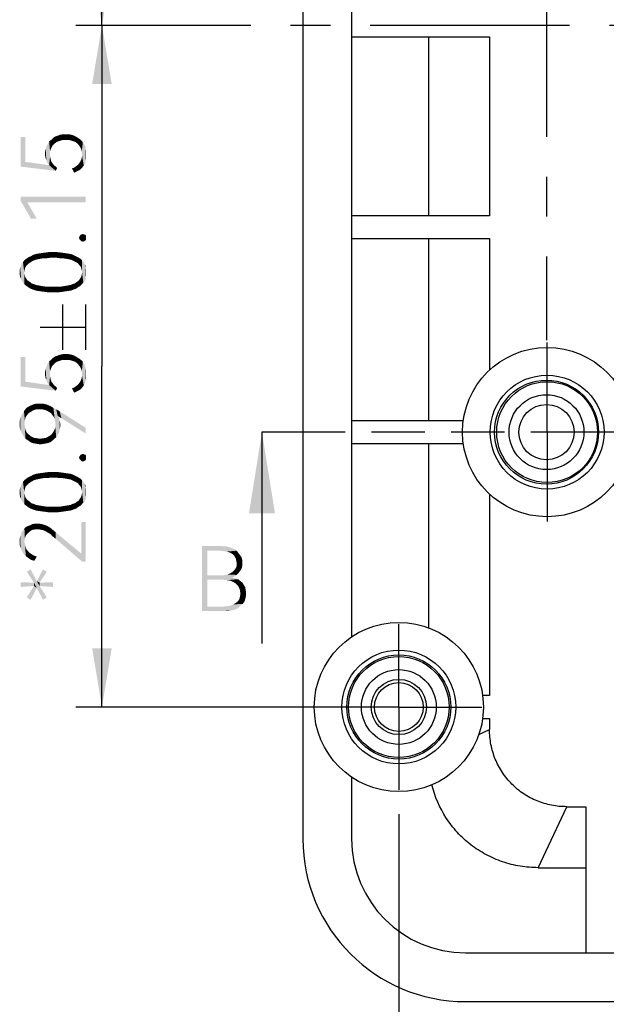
# Model space of a CAD drawing. Header units: millimetres. Extents: x 0 to 297, y 0 to 210.
# Tile 97 of 122: x 147 to 165, y 101 to 132. Entities that reach past the tile are written whole.
import ezdxf

# ---------------------------------------------------------------- set-up
doc = ezdxf.new("R2010")
doc.units = ezdxf.units.MM
doc.header["$LTSCALE"] = 16.335
doc.linetypes.add('CENTER', pattern=[0.6, 0.375, -0.075, 0.075, -0.075])
doc.linetypes.add('PHANTOM', pattern=[0.8, 0.45, -0.05, 0.1, -0.05, 0.1, -0.05])
doc.layers.get('0').update_dxf_attribs({"linetype": 'CONTINUOUS'})
doc.layers.add('DEFAULT_1', color=7, linetype='CENTER')
doc.styles.get("Standard").update_dxf_attribs({"font": 'harmonyos_sans_sc_light.ttf'})
doc.dimstyles.new('DIMSTYLE_3', dxfattribs={"dimtxt": 2, "dimasz": 1.8, "dimexe": 0.8, "dimexo": 0, "dimgap": 0.5, "dimtad": 1, "dimzin": 0, "dimdsep": 46, "dimtxsty": 'STANDARD', "dimblk": '_FILLED', "dimblk1": '_FILLED', "dimblk2": '_FILLED', "dimcen": 0.09, "dimclrt": 7, "dimazin": 0, "dimtol": 1, "dimtp": 0.15, "dimtm": 0.15, "dimtfac": 1, "dimtofl": 0, "dimtmove": 0, "dimatfit": 3, "dimldrblk": '_FILLED', "dimfxl": 1, "dimtolj": 1, "dimtzin": 0, "dimarcsym": 0})
doc.dimstyles.new('DIMSTYLE_4', dxfattribs={"dimtxt": 1.8, "dimasz": 1.8, "dimexe": 0.8, "dimexo": 0, "dimgap": 0.45, "dimtad": 1, "dimzin": 0, "dimdsep": 46, "dimtxsty": 'STANDARD', "dimblk": '_FILLED', "dimblk1": '_FILLED', "dimblk2": '_FILLED', "dimcen": 0.09, "dimclrt": 7, "dimazin": 0, "dimtol": 1, "dimtp": 0.15, "dimtm": 0.15, "dimtfac": 1, "dimtofl": 0, "dimtmove": 0, "dimatfit": 3, "dimldrblk": '_FILLED', "dimfxl": 1, "dimtolj": 1, "dimtzin": 0, "dimarcsym": 0})
doc.dimstyles.get("Standard").update_dxf_attribs({"dimtxt": 1.8, "dimasz": 1.8, "dimexe": 0.8, "dimexo": 0, "dimtad": 1, "dimzin": 0, "dimdsep": 46, "dimtxsty": 'STANDARD', "dimblk": '_FILLED', "dimblk1": '_FILLED', "dimblk2": '_FILLED', "dimcen": 0.09, "dimclrt": 7, "dimazin": 0, "dimtol": 1, "dimtp": 0.005, "dimtm": 0.005, "dimtfac": 1, "dimtofl": 0, "dimtmove": 0, "dimatfit": 3, "dimldrblk": '_FILLED', "dimfxl": 1, "dimtolj": 1, "dimtzin": 0, "dimarcsym": 0})

# ---------------------------------------------------------------- blocks, each defined once
blk = doc.blocks.new('_FILLED')
at = {"color": 0, "linetype": 'BYBLOCK'}
blk.add_solid([(0, 0), (-1, 0.167), (-1, -0.167)], dxfattribs=at)
blk = doc.blocks.new('XSEC_FILLED')
at = {"color": 0, "linetype": 'BYBLOCK'}
blk.add_solid([(0, 0), (-1, 0.16), (-1, -0.16)], dxfattribs=at)
blk = doc.blocks.new('*D7')
at = {"color": 7, "linetype": 'CONTINUOUS'}
for p, q in [((238.719, 107.863), (238.719, 86.127)), ((158.619, 107.221), (158.619, 86.127)), ((158.619, 86.927), (198.669, 86.927)), ((238.719, 86.927), (198.669, 86.927))]:
    blk.add_line(p, q, dxfattribs=at)
at = {"color": 7, "linetype": 'CONTINUOUS', "xscale": 1.8, "yscale": 1.8, "zscale": 1.8, "rotation": 180}
blk.add_blockref('_FILLED', (158.619, 86.927), dxfattribs=at)
at = {"color": 7, "linetype": 'CONTINUOUS', "xscale": 1.8, "yscale": 1.8, "zscale": 1.8}
blk.add_blockref('_FILLED', (238.719, 86.927), dxfattribs=at)
blk = doc.blocks.new('*D14')
at = {"color": 7, "linetype": 'CONTINUOUS'}
for p, q in [((153.174, 131.464), (148.691, 131.464)), ((149.491, 131.464), (149.491, 120.99)), ((149.491, 110.517), (149.491, 120.99)), ((156.215, 110.517), (148.691, 110.517))]:
    blk.add_line(p, q, dxfattribs=at)
at = {"color": 7, "linetype": 'CONTINUOUS', "xscale": 1.8, "yscale": 1.8, "zscale": 1.8}
for p, rotation in [((149.491, 131.464), 90), ((149.491, 110.517), 270)]:
    blk.add_blockref('_FILLED', p, dxfattribs=dict(at, rotation=rotation))
blk = doc.blocks.new('*D15')
at = {"color": 7, "linetype": 'CONTINUOUS'}
for p, q in [((167.588, 156.964), (148.691, 156.964)), ((149.491, 156.964), (149.491, 144.214)), ((149.491, 131.464), (149.491, 144.214)), ((153.174, 131.464), (148.691, 131.464))]:
    blk.add_line(p, q, dxfattribs=at)
at = {"color": 7, "linetype": 'CONTINUOUS', "xscale": 1.8, "yscale": 1.8, "zscale": 1.8}
for p, rotation in [((149.491, 156.964), 90), ((149.491, 131.464), 270)]:
    blk.add_blockref('_FILLED', p, dxfattribs=dict(at, rotation=rotation))

msp = doc.modelspace()

# ---------------------------------------------------------------- linework, layer by layer
at = {"color": 7, "linetype": 'CONTINUOUS'}
for p, q in [((155.669, 156.464), (155.669, 106.464)), ((157.169, 156.464), (157.169, 112.675)), ((157.169, 131.114), (161.409, 131.114)), ((159.534, 131.114), (159.534, 125.614)), ((161.409, 131.114), (161.409, 125.614)), ((161.409, 125.614), (157.169, 125.614)), ((157.169, 124.914), (161.409, 124.914)), ((159.534, 124.914), (159.534, 119.314)), ((161.409, 124.914), (161.409, 120.869)), ((148.291, 121.491), (148.291, 122.891)), ((148.991, 121.491), (148.991, 122.891)), ((147.591, 122.191), (148.991, 122.191)), ((160.602, 119.314), (157.169, 119.314)), ((157.169, 118.614), (160.602, 118.614)), ((159.534, 118.614), (159.534, 112.951)), ((161.409, 117.059), (161.409, 110.867)), ((154.411, 114.967), (154.411, 112.467)), ((161.409, 110.867), (161.195, 110.867)), ((161.195, 110.167), (161.409, 110.167)), ((161.409, 110.167), (161.409, 109.826)), ((161.077, 109.672), (161.409, 109.826)), ((157.169, 108.359), (157.169, 106.464)), ((162.906, 105.579), (163.781, 107.454)), ((163.781, 107.454), (164.369, 107.454)), ((164.369, 107.454), (164.369, 102.964)), ((162.906, 105.579), (164.369, 105.579)), ((160.669, 102.964), (236.669, 102.964)), ((160.669, 101.464), (236.669, 101.464))]:
    msp.add_line(p, q, dxfattribs=at)
at = {"color": 7, "linetype": 'PHANTOM'}
for p, q in [((156.911, 118.964), (154.411, 118.964)), ((196.169, 118.964), (156.911, 118.964))]:
    msp.add_line(p, q, dxfattribs=at)
at = {"color": 7, "linetype": 'CONTINUOUS'}
for centre, radius in [((163.178, 118.964), 2.6), ((163.178, 118.964), 1.75), ((163.159, 118.964), 1.6), ((163.178, 118.964), 1.55), ((163.159, 118.964), 1.15), ((163.159, 118.964), 0.85), ((158.619, 110.517), 2.6), ((158.619, 110.517), 1.75), ((158.619, 110.517), 1.6), ((158.619, 110.517), 1.55), ((158.619, 110.517), 1.15), ((158.619, 110.517), 0.85), ((158.619, 110.517), 0.75)]:
    msp.add_circle(centre, radius, dxfattribs=at)
for radius in [5, 3.5]:
    msp.add_arc((160.669, 106.464), radius, 180, 270, dxfattribs=at)
for points, knots in [([(163.781, 107.454), (163.626, 107.454), (163.314, 107.481), (162.865, 107.617), (162.45, 107.834), (162.088, 108.133), (161.789, 108.495), (161.572, 108.91), (161.436, 109.359), (161.409, 109.671), (161.409, 109.826)], [0, 0, 0, 0, 0.125012, 0.250005, 0.375011, 0.5, 0.62499, 0.749995, 0.874988, 1, 1, 1, 1]), ([(162.906, 105.579), (162.72, 105.579), (162.348, 105.609), (161.805, 105.746), (161.291, 105.969), (160.82, 106.273), (160.408, 106.653), (159.952, 107.242), (159.725, 107.764), (159.635, 108.124)], [0, 0, 0, 0, 0.125097, 0.250208, 0.375311, 0.500419, 0.625521, 0.750622, 1, 1, 1, 1])]:
    msp.add_open_spline(points, degree=3, knots=knots, dxfattribs=at)
for points in [[(147.137, 127.27), (146.991, 128.03), (147.137, 128.03)], [(146.991, 127.124), (146.991, 128.03), (147.137, 127.27)], [(147.969, 127.767), (147.926, 127.942), (147.984, 128)], [(147.984, 128), (148.028, 127.825), (147.969, 127.767)], [(148.028, 127.825), (147.984, 128), (148.042, 128.044)], [(148.042, 128.044), (148.101, 127.884), (148.028, 127.825)], [(148.101, 127.884), (148.042, 128.044), (148.13, 128.073)], [(148.13, 128.073), (148.188, 127.913), (148.101, 127.884)], [(148.188, 127.913), (148.13, 128.073), (148.203, 128.103)], [(148.203, 128.103), (148.276, 127.942), (148.188, 127.913)], [(148.276, 127.942), (148.203, 128.103), (148.291, 128.117)], [(148.291, 128.117), (148.378, 127.942), (148.276, 127.942)], [(148.378, 127.942), (148.291, 128.117), (148.378, 128.117)], [(148.378, 128.117), (148.466, 128.117), (148.48, 127.942)], [(148.378, 128.117), (148.48, 127.942), (148.378, 127.942)], [(148.48, 127.942), (148.466, 128.117), (148.553, 128.103)], [(148.553, 128.103), (148.583, 127.913), (148.48, 127.942)], [(148.583, 127.913), (148.553, 128.103), (148.641, 128.073)], [(148.641, 128.073), (148.67, 127.884), (148.583, 127.913)], [(148.67, 127.884), (148.641, 128.073), (148.714, 128.03)], [(148.714, 128.03), (148.743, 127.825), (148.67, 127.884)], [(148.743, 127.825), (148.714, 128.03), (148.787, 127.986)], [(147.78, 127.329), (147.765, 127.679), (147.794, 127.752)], [(147.794, 127.752), (147.809, 127.241), (147.78, 127.329)], [(147.809, 127.241), (147.794, 127.752), (147.823, 127.825)], [(147.823, 127.825), (147.867, 127.168), (147.809, 127.241)], [(147.867, 127.168), (147.823, 127.825), (147.867, 127.898)], [(147.926, 127.679), (147.867, 127.898), (147.926, 127.942)], [(147.896, 127.504), (147.896, 127.431), (147.867, 127.898)], [(147.896, 127.592), (147.896, 127.504), (147.867, 127.898)], [(147.926, 127.679), (147.896, 127.592), (147.867, 127.898)], [(147.867, 127.168), (147.867, 127.898), (147.896, 127.431)], [(147.926, 127.942), (147.969, 127.767), (147.926, 127.679)], [(148.787, 127.986), (148.802, 127.752), (148.743, 127.825)], [(148.845, 127.679), (148.802, 127.752), (148.787, 127.986)], [(148.845, 127.679), (148.787, 127.986), (148.845, 127.942)], [(148.845, 127.942), (148.874, 127.592), (148.845, 127.679)], [(148.874, 127.592), (148.845, 127.942), (148.904, 127.884)], [(148.874, 127.592), (148.904, 127.884), (148.933, 127.154)], [(148.933, 127.154), (148.904, 127.884), (148.947, 127.811)], [(148.947, 127.811), (148.977, 127.227), (148.933, 127.154)], [(148.977, 127.227), (148.947, 127.811), (148.977, 127.738)], [(148.977, 127.738), (148.991, 127.314), (148.977, 127.227)], [(148.991, 127.314), (148.977, 127.738), (148.991, 127.665)], [(147.75, 127.416), (147.736, 127.519), (147.75, 127.606)], [(147.75, 127.606), (147.765, 127.679), (147.78, 127.329)], [(147.75, 127.606), (147.78, 127.329), (147.75, 127.416)], [(147.867, 127.168), (147.896, 127.431), (147.926, 127.314)], [(147.896, 127.431), (147.911, 127.373), (147.926, 127.314)], [(148.874, 127.081), (148.86, 127.358), (148.874, 127.416)], [(148.874, 127.489), (148.874, 127.592), (148.933, 127.154)], [(148.874, 127.416), (148.874, 127.489), (148.933, 127.154)], [(148.874, 127.416), (148.933, 127.154), (148.874, 127.081)], [(148.991, 127.665), (149.006, 127.402), (148.991, 127.314)], [(149.006, 127.489), (149.006, 127.402), (148.991, 127.665)], [(149.006, 127.489), (148.991, 127.665), (149.006, 127.577)], [(147.137, 127.27), (148.072, 126.993), (146.991, 127.124)], [(147.137, 127.27), (147.867, 127.168), (148.072, 126.993)], [(147.867, 127.168), (147.926, 127.314), (147.94, 127.27)], [(147.867, 127.168), (147.94, 127.27), (148.072, 126.993)], [(147.94, 127.27), (147.984, 127.212), (148.072, 126.993)], [(147.984, 127.212), (148.013, 127.168), (148.072, 126.993)], [(148.072, 126.993), (148.013, 127.168), (148.072, 127.124)], [(148.072, 127.124), (148.115, 127.081), (148.072, 126.993)], [(148.641, 126.935), (148.568, 127.066), (148.641, 127.095)], [(148.641, 127.095), (148.699, 127.139), (148.729, 126.979)], [(148.641, 127.095), (148.729, 126.979), (148.641, 126.935)], [(148.729, 126.979), (148.699, 127.139), (148.758, 127.183)], [(148.758, 127.183), (148.816, 127.022), (148.729, 126.979)], [(148.758, 127.183), (148.802, 127.241), (148.816, 127.022)], [(148.816, 127.022), (148.802, 127.241), (148.831, 127.285)], [(148.831, 127.285), (148.874, 127.081), (148.816, 127.022)], [(148.831, 127.285), (148.86, 127.358), (148.874, 127.081)], [(146.991, 126.205), (147.196, 126.03), (147.312, 125.519)], [(146.991, 126.205), (147.312, 125.519), (146.991, 126.073)], [(148.991, 126.03), (147.196, 126.03), (146.991, 126.205)], [(148.991, 126.03), (146.991, 126.205), (148.991, 126.205)], [(147.312, 125.519), (147.196, 126.03), (147.488, 125.519)], [(148.802, 124.891), (148.787, 124.935), (148.802, 124.979)], [(148.831, 124.862), (148.802, 124.979), (148.831, 125.022)], [(148.802, 124.979), (148.831, 124.862), (148.802, 124.891)], [(148.86, 124.833), (148.831, 125.022), (148.86, 125.037)], [(148.831, 125.022), (148.86, 124.833), (148.831, 124.862)], [(148.904, 124.818), (148.86, 125.037), (148.904, 125.052)], [(148.86, 125.037), (148.904, 124.818), (148.86, 124.833)], [(148.904, 125.052), (148.947, 124.833), (148.904, 124.818)], [(148.947, 124.833), (148.904, 125.052), (148.947, 125.037)], [(148.947, 125.037), (148.991, 124.862), (148.947, 124.833)], [(148.991, 124.862), (148.947, 125.037), (148.991, 125.022)], [(148.991, 125.022), (149.006, 124.891), (148.991, 124.862)], [(149.006, 124.935), (149.006, 124.891), (148.991, 125.022)], [(149.006, 124.935), (148.991, 125.022), (149.006, 124.979)], [(147.283, 124.176), (147.225, 124.336), (147.298, 124.365)], [(147.298, 124.365), (147.327, 124.205), (147.283, 124.176)], [(147.327, 124.205), (147.298, 124.365), (147.371, 124.409)], [(147.371, 124.409), (147.385, 124.234), (147.327, 124.205)], [(147.458, 124.263), (147.371, 124.409), (147.458, 124.438)], [(147.458, 124.263), (147.385, 124.234), (147.371, 124.409)], [(147.531, 124.278), (147.458, 124.438), (147.546, 124.453)], [(147.458, 124.438), (147.531, 124.278), (147.458, 124.263)], [(147.546, 124.453), (147.604, 124.292), (147.531, 124.278)], [(147.604, 124.292), (147.546, 124.453), (147.648, 124.468)], [(147.648, 124.468), (147.692, 124.307), (147.604, 124.292)], [(147.692, 124.307), (147.648, 124.468), (147.75, 124.482)], [(147.75, 124.482), (147.794, 124.307), (147.692, 124.307)], [(147.794, 124.307), (147.75, 124.482), (147.867, 124.497)], [(147.867, 124.497), (147.896, 124.322), (147.794, 124.307)], [(147.999, 124.322), (147.896, 124.322), (147.867, 124.497)], [(147.999, 124.322), (147.867, 124.497), (147.999, 124.497)], [(147.999, 124.497), (148.101, 124.322), (147.999, 124.322)], [(148.101, 124.322), (147.999, 124.497), (148.115, 124.497)], [(148.115, 124.497), (148.203, 124.307), (148.101, 124.322)], [(148.203, 124.307), (148.115, 124.497), (148.232, 124.482)], [(148.232, 124.482), (148.291, 124.307), (148.203, 124.307)], [(148.291, 124.307), (148.232, 124.482), (148.334, 124.468)], [(148.334, 124.468), (148.378, 124.292), (148.291, 124.307)], [(148.378, 124.292), (148.334, 124.468), (148.437, 124.453)], [(148.437, 124.453), (148.466, 124.278), (148.378, 124.292)], [(148.539, 124.263), (148.466, 124.278), (148.437, 124.453)], [(148.539, 124.263), (148.437, 124.453), (148.539, 124.438)], [(148.539, 124.438), (148.597, 124.234), (148.539, 124.263)], [(148.597, 124.234), (148.539, 124.438), (148.612, 124.409)], [(148.612, 124.409), (148.656, 124.205), (148.597, 124.234)], [(148.656, 124.205), (148.612, 124.409), (148.699, 124.365)], [(148.699, 124.365), (148.714, 124.176), (148.656, 124.205)], [(148.758, 124.146), (148.714, 124.176), (148.699, 124.365)], [(148.758, 124.146), (148.699, 124.365), (148.758, 124.336)], [(147.006, 123.665), (146.977, 124.015), (147.006, 124.073)], [(147.006, 124.073), (147.02, 124.132), (147.035, 123.606)], [(147.006, 124.073), (147.035, 123.606), (147.006, 123.665)], [(147.064, 123.562), (147.02, 124.132), (147.064, 124.19)], [(147.064, 123.562), (147.035, 123.606), (147.02, 124.132)], [(147.108, 123.927), (147.064, 124.19), (147.108, 124.249)], [(147.064, 124.19), (147.108, 123.504), (147.064, 123.562)], [(147.108, 123.825), (147.108, 123.504), (147.064, 124.19)], [(147.108, 123.869), (147.108, 123.825), (147.064, 124.19)], [(147.108, 123.927), (147.108, 123.869), (147.064, 124.19)], [(147.166, 124.073), (147.108, 124.249), (147.166, 124.292)], [(147.108, 124.249), (147.123, 123.971), (147.108, 123.927)], [(147.137, 124.03), (147.123, 123.971), (147.108, 124.249)], [(147.166, 124.073), (147.137, 124.03), (147.108, 124.249)], [(147.196, 124.103), (147.166, 124.292), (147.225, 124.336)], [(147.166, 124.292), (147.196, 124.103), (147.166, 124.073)], [(147.225, 124.336), (147.239, 124.146), (147.196, 124.103)], [(147.283, 124.176), (147.239, 124.146), (147.225, 124.336)], [(148.758, 124.336), (148.787, 124.103), (148.758, 124.146)], [(148.816, 124.073), (148.787, 124.103), (148.758, 124.336)], [(148.816, 124.073), (148.758, 124.336), (148.831, 124.292)], [(148.831, 124.292), (148.845, 124.03), (148.816, 124.073)], [(148.86, 123.971), (148.845, 124.03), (148.831, 124.292)], [(148.874, 123.927), (148.86, 123.971), (148.831, 124.292)], [(148.874, 123.927), (148.831, 124.292), (148.874, 124.249)], [(148.874, 123.927), (148.874, 124.249), (148.918, 123.562)], [(148.918, 123.562), (148.874, 124.249), (148.918, 124.19)], [(148.918, 124.19), (148.962, 123.606), (148.918, 123.562)], [(148.962, 123.606), (148.918, 124.19), (148.962, 124.132)], [(148.962, 124.132), (148.991, 123.665), (148.962, 123.606)], [(148.991, 123.738), (148.991, 123.665), (148.962, 124.132)], [(148.991, 124.015), (148.991, 123.738), (148.962, 124.132)], [(148.991, 124.015), (148.962, 124.132), (148.991, 124.073)], [(146.977, 123.738), (146.962, 123.942), (146.977, 124.015)], [(146.962, 123.869), (146.962, 123.942), (146.977, 123.738)], [(146.962, 123.869), (146.977, 123.738), (146.962, 123.796)], [(146.977, 124.015), (147.006, 123.665), (146.977, 123.738)], [(147.108, 123.825), (147.123, 123.767), (147.166, 123.46)], [(147.108, 123.825), (147.166, 123.46), (147.108, 123.504)], [(147.123, 123.767), (147.137, 123.723), (147.166, 123.46)], [(148.845, 123.723), (148.86, 123.767), (148.874, 123.504)], [(148.874, 123.504), (148.86, 123.767), (148.874, 123.825)], [(148.874, 123.869), (148.874, 123.927), (148.918, 123.562)], [(148.874, 123.825), (148.874, 123.869), (148.918, 123.562)], [(148.874, 123.825), (148.918, 123.562), (148.874, 123.504)], [(148.991, 124.015), (149.006, 123.796), (148.991, 123.738)], [(149.006, 123.869), (149.006, 123.796), (148.991, 124.015)], [(149.006, 123.869), (148.991, 124.015), (149.006, 123.942)], [(147.166, 123.46), (147.137, 123.723), (147.166, 123.679)], [(147.166, 123.679), (147.196, 123.635), (147.225, 123.416)], [(147.166, 123.679), (147.225, 123.416), (147.166, 123.46)], [(147.225, 123.416), (147.196, 123.635), (147.239, 123.606)], [(147.239, 123.606), (147.298, 123.373), (147.225, 123.416)], [(147.239, 123.606), (147.283, 123.577), (147.298, 123.373)], [(147.298, 123.373), (147.283, 123.577), (147.327, 123.533)], [(147.327, 123.533), (147.371, 123.343), (147.298, 123.373)], [(147.371, 123.343), (147.327, 123.533), (147.385, 123.519)], [(147.385, 123.519), (147.458, 123.314), (147.371, 123.343)], [(147.458, 123.314), (147.385, 123.519), (147.458, 123.489)], [(147.458, 123.489), (147.531, 123.475), (147.546, 123.3)], [(147.458, 123.489), (147.546, 123.3), (147.458, 123.314)], [(147.546, 123.3), (147.531, 123.475), (147.604, 123.46)], [(147.604, 123.46), (147.648, 123.285), (147.546, 123.3)], [(147.648, 123.285), (147.604, 123.46), (147.692, 123.446)], [(148.334, 123.285), (148.291, 123.446), (148.378, 123.46)], [(148.378, 123.46), (148.437, 123.3), (148.334, 123.285)], [(148.437, 123.3), (148.378, 123.46), (148.466, 123.475)], [(148.466, 123.475), (148.539, 123.314), (148.437, 123.3)], [(148.539, 123.314), (148.466, 123.475), (148.539, 123.489)], [(148.539, 123.489), (148.597, 123.519), (148.612, 123.343)], [(148.539, 123.489), (148.612, 123.343), (148.539, 123.314)], [(148.612, 123.343), (148.597, 123.519), (148.656, 123.533)], [(148.656, 123.533), (148.699, 123.373), (148.612, 123.343)], [(148.699, 123.373), (148.656, 123.533), (148.714, 123.577)], [(148.714, 123.577), (148.758, 123.416), (148.699, 123.373)], [(148.758, 123.416), (148.714, 123.577), (148.758, 123.606)], [(148.758, 123.606), (148.787, 123.635), (148.831, 123.46)], [(148.758, 123.606), (148.831, 123.46), (148.758, 123.416)], [(148.787, 123.635), (148.816, 123.679), (148.831, 123.46)], [(148.831, 123.46), (148.816, 123.679), (148.845, 123.723)], [(148.845, 123.723), (148.874, 123.504), (148.831, 123.46)], [(147.692, 123.446), (147.765, 123.27), (147.648, 123.285)], [(147.765, 123.27), (147.692, 123.446), (147.794, 123.431)], [(147.794, 123.431), (147.867, 123.256), (147.765, 123.27)], [(147.867, 123.256), (147.794, 123.431), (147.896, 123.431)], [(147.896, 123.431), (147.999, 123.256), (147.867, 123.256)], [(147.999, 123.256), (147.896, 123.431), (147.999, 123.431)], [(147.999, 123.431), (148.101, 123.431), (148.115, 123.256)], [(147.999, 123.431), (148.115, 123.256), (147.999, 123.256)], [(148.115, 123.256), (148.101, 123.431), (148.203, 123.431)], [(148.203, 123.431), (148.232, 123.27), (148.115, 123.256)], [(148.232, 123.27), (148.203, 123.431), (148.291, 123.446)], [(148.291, 123.446), (148.334, 123.285), (148.232, 123.27)], [(148.188, 121.155), (148.13, 121.316), (148.203, 121.345)], [(148.203, 121.345), (148.276, 121.185), (148.188, 121.155)], [(148.276, 121.185), (148.203, 121.345), (148.291, 121.36)], [(148.291, 121.36), (148.378, 121.185), (148.276, 121.185)], [(148.378, 121.185), (148.291, 121.36), (148.378, 121.36)], [(148.378, 121.36), (148.466, 121.36), (148.48, 121.185)], [(148.378, 121.36), (148.48, 121.185), (148.378, 121.185)], [(148.48, 121.185), (148.466, 121.36), (148.553, 121.345)], [(148.553, 121.345), (148.583, 121.155), (148.48, 121.185)], [(148.583, 121.155), (148.553, 121.345), (148.641, 121.316)], [(147.137, 120.513), (146.991, 121.272), (147.137, 121.272)], [(146.991, 120.367), (146.991, 121.272), (147.137, 120.513)], [(147.809, 120.484), (147.794, 120.995), (147.823, 121.068)], [(147.823, 121.068), (147.867, 120.411), (147.809, 120.484)], [(147.867, 120.411), (147.823, 121.068), (147.867, 121.141)], [(147.926, 120.922), (147.867, 121.141), (147.926, 121.185)], [(147.896, 120.747), (147.896, 120.674), (147.867, 121.141)], [(147.896, 120.834), (147.896, 120.747), (147.867, 121.141)], [(147.926, 120.922), (147.896, 120.834), (147.867, 121.141)], [(147.867, 120.411), (147.867, 121.141), (147.896, 120.674)], [(147.969, 121.009), (147.926, 121.185), (147.984, 121.243)], [(147.926, 121.185), (147.969, 121.009), (147.926, 120.922)], [(147.984, 121.243), (148.028, 121.068), (147.969, 121.009)], [(148.028, 121.068), (147.984, 121.243), (148.042, 121.287)], [(148.042, 121.287), (148.101, 121.126), (148.028, 121.068)], [(148.101, 121.126), (148.042, 121.287), (148.13, 121.316)], [(148.13, 121.316), (148.188, 121.155), (148.101, 121.126)], [(148.641, 121.316), (148.67, 121.126), (148.583, 121.155)], [(148.67, 121.126), (148.641, 121.316), (148.714, 121.272)], [(148.714, 121.272), (148.743, 121.068), (148.67, 121.126)], [(148.743, 121.068), (148.714, 121.272), (148.787, 121.228)], [(148.787, 121.228), (148.802, 120.995), (148.743, 121.068)], [(148.845, 120.922), (148.802, 120.995), (148.787, 121.228)], [(148.845, 120.922), (148.787, 121.228), (148.845, 121.185)], [(148.845, 121.185), (148.874, 120.834), (148.845, 120.922)], [(148.874, 120.834), (148.845, 121.185), (148.904, 121.126)], [(148.874, 120.834), (148.904, 121.126), (148.933, 120.396)], [(148.933, 120.396), (148.904, 121.126), (148.947, 121.053)], [(148.947, 121.053), (148.977, 120.469), (148.933, 120.396)], [(148.977, 120.469), (148.947, 121.053), (148.977, 120.98)], [(147.75, 120.659), (147.736, 120.761), (147.75, 120.849)], [(147.75, 120.849), (147.765, 120.922), (147.78, 120.571)], [(147.75, 120.849), (147.78, 120.571), (147.75, 120.659)], [(147.78, 120.571), (147.765, 120.922), (147.794, 120.995)], [(147.794, 120.995), (147.809, 120.484), (147.78, 120.571)], [(148.874, 120.732), (148.874, 120.834), (148.933, 120.396)], [(148.874, 120.659), (148.874, 120.732), (148.933, 120.396)], [(148.977, 120.98), (148.991, 120.557), (148.977, 120.469)], [(148.991, 120.557), (148.977, 120.98), (148.991, 120.907)], [(148.991, 120.907), (149.006, 120.644), (148.991, 120.557)], [(149.006, 120.732), (149.006, 120.644), (148.991, 120.907)], [(149.006, 120.732), (148.991, 120.907), (149.006, 120.82)], [(147.137, 120.513), (148.072, 120.236), (146.991, 120.367)], [(147.137, 120.513), (147.867, 120.411), (148.072, 120.236)], [(147.867, 120.411), (147.896, 120.674), (147.926, 120.557)], [(147.867, 120.411), (147.926, 120.557), (147.94, 120.513)], [(147.867, 120.411), (147.94, 120.513), (148.072, 120.236)], [(147.896, 120.674), (147.911, 120.615), (147.926, 120.557)], [(147.94, 120.513), (147.984, 120.455), (148.072, 120.236)], [(147.984, 120.455), (148.013, 120.411), (148.072, 120.236)], [(148.758, 120.425), (148.802, 120.484), (148.816, 120.265)], [(148.816, 120.265), (148.802, 120.484), (148.831, 120.528)], [(148.831, 120.528), (148.874, 120.323), (148.816, 120.265)], [(148.831, 120.528), (148.86, 120.601), (148.874, 120.323)], [(148.874, 120.323), (148.86, 120.601), (148.874, 120.659)], [(148.874, 120.659), (148.933, 120.396), (148.874, 120.323)], [(148.072, 120.236), (148.013, 120.411), (148.072, 120.367)], [(148.072, 120.367), (148.115, 120.323), (148.072, 120.236)], [(148.641, 120.177), (148.568, 120.309), (148.641, 120.338)], [(148.641, 120.338), (148.699, 120.382), (148.729, 120.221)], [(148.641, 120.338), (148.729, 120.221), (148.641, 120.177)], [(148.729, 120.221), (148.699, 120.382), (148.758, 120.425)], [(148.758, 120.425), (148.816, 120.265), (148.729, 120.221)], [(147.385, 119.637), (147.342, 119.798), (147.415, 119.827)], [(147.415, 119.827), (147.473, 119.666), (147.385, 119.637)], [(147.473, 119.666), (147.415, 119.827), (147.502, 119.842)], [(147.502, 119.842), (147.575, 119.666), (147.473, 119.666)], [(147.575, 119.666), (147.502, 119.842), (147.59, 119.842)], [(147.59, 119.842), (147.648, 119.666), (147.575, 119.666)], [(147.648, 119.666), (147.59, 119.842), (147.663, 119.842)], [(147.663, 119.842), (147.707, 119.652), (147.648, 119.666)], [(147.707, 119.652), (147.663, 119.842), (147.736, 119.827)], [(147.736, 119.827), (147.765, 119.637), (147.707, 119.652)], [(147.765, 119.637), (147.736, 119.827), (147.794, 119.812)], [(147.05, 118.893), (147.006, 119.462), (147.05, 119.535)], [(147.093, 118.82), (147.05, 119.535), (147.093, 119.608)], [(147.05, 119.535), (147.093, 118.82), (147.05, 118.893)], [(147.137, 119.404), (147.093, 119.608), (147.137, 119.666)], [(147.093, 118.82), (147.093, 119.608), (147.108, 119.214)], [(147.123, 119.316), (147.108, 119.214), (147.093, 119.608)], [(147.137, 119.404), (147.123, 119.316), (147.093, 119.608)], [(147.181, 119.477), (147.137, 119.666), (147.196, 119.725)], [(147.137, 119.666), (147.181, 119.477), (147.137, 119.404)], [(147.196, 119.725), (147.239, 119.55), (147.181, 119.477)], [(147.239, 119.55), (147.196, 119.725), (147.269, 119.769)], [(147.269, 119.769), (147.312, 119.593), (147.239, 119.55)], [(147.312, 119.593), (147.269, 119.769), (147.342, 119.798)], [(147.342, 119.798), (147.385, 119.637), (147.312, 119.593)], [(147.794, 119.812), (147.823, 119.608), (147.765, 119.637)], [(147.867, 119.579), (147.823, 119.608), (147.794, 119.812)], [(147.867, 119.579), (147.794, 119.812), (147.867, 119.783)], [(147.867, 119.783), (147.926, 119.55), (147.867, 119.579)], [(147.926, 119.55), (147.867, 119.783), (147.926, 119.754)], [(147.926, 119.754), (147.955, 119.506), (147.926, 119.55)], [(147.999, 119.447), (147.955, 119.506), (147.926, 119.754)], [(147.999, 119.447), (147.926, 119.754), (147.999, 119.71)], [(147.999, 119.71), (148.028, 119.404), (147.999, 119.447)], [(148.042, 119.345), (148.028, 119.404), (147.999, 119.71)], [(148.057, 119.272), (148.042, 119.345), (147.999, 119.71)], [(148.057, 119.272), (147.999, 119.71), (148.086, 119.666)], [(148.086, 119.666), (148.086, 118.805), (148.057, 119.272)], [(148.086, 119.666), (148.13, 118.878), (148.086, 118.805)], [(148.13, 119.462), (148.13, 118.878), (148.086, 119.666)], [(148.13, 119.462), (148.086, 119.666), (148.188, 119.608)], [(148.188, 119.608), (148.247, 119.389), (148.13, 119.462)], [(148.991, 118.922), (148.247, 119.389), (148.188, 119.608)], [(148.991, 118.922), (148.188, 119.608), (148.991, 119.097)], [(146.977, 119.039), (146.962, 119.301), (146.977, 119.389)], [(146.962, 119.214), (146.962, 119.301), (146.977, 119.039)], [(147.006, 118.966), (146.977, 119.389), (147.006, 119.462)], [(146.977, 119.389), (147.006, 118.966), (146.977, 119.039)], [(147.006, 119.462), (147.05, 118.893), (147.006, 118.966)], [(148.057, 119.214), (148.057, 119.272), (148.086, 118.805)], [(148.13, 119.462), (148.174, 118.951), (148.13, 118.878)], [(148.174, 118.951), (148.13, 119.462), (148.174, 119.404)], [(148.174, 119.404), (148.188, 119.024), (148.174, 118.951)], [(148.188, 119.024), (148.174, 119.404), (148.188, 119.331)], [(148.188, 119.331), (148.203, 119.097), (148.188, 119.024)], [(148.203, 119.097), (148.188, 119.331), (148.203, 119.272)], [(148.203, 119.272), (148.218, 119.185), (148.203, 119.097)], [(146.962, 119.214), (146.977, 119.039), (146.962, 119.126)], [(147.108, 119.214), (147.137, 118.761), (147.093, 118.82)], [(147.108, 119.214), (147.123, 119.126), (147.137, 118.761)], [(147.137, 118.761), (147.123, 119.126), (147.137, 119.039)], [(147.137, 119.039), (147.181, 118.951), (147.21, 118.717)], [(147.137, 119.039), (147.21, 118.717), (147.137, 118.761)], [(147.21, 118.717), (147.181, 118.951), (147.239, 118.893)], [(147.969, 118.703), (147.926, 118.878), (147.984, 118.951)], [(147.984, 118.951), (148.028, 118.761), (147.969, 118.703)], [(148.028, 118.761), (147.984, 118.951), (148.028, 119.024)], [(148.028, 119.024), (148.057, 119.112), (148.086, 118.805)], [(148.028, 119.024), (148.086, 118.805), (148.028, 118.761)], [(148.057, 119.112), (148.057, 119.214), (148.086, 118.805)], [(147.239, 118.893), (147.269, 118.674), (147.21, 118.717)], [(147.269, 118.674), (147.239, 118.893), (147.312, 118.834)], [(147.312, 118.834), (147.342, 118.63), (147.269, 118.674)], [(147.342, 118.63), (147.312, 118.834), (147.4, 118.79)], [(147.4, 118.79), (147.429, 118.615), (147.342, 118.63)], [(147.429, 118.615), (147.4, 118.79), (147.488, 118.776)], [(147.488, 118.776), (147.502, 118.601), (147.429, 118.615)], [(147.59, 118.586), (147.502, 118.601), (147.488, 118.776)], [(147.59, 118.586), (147.488, 118.776), (147.59, 118.761)], [(147.677, 118.601), (147.59, 118.761), (147.692, 118.776)], [(147.59, 118.761), (147.677, 118.601), (147.59, 118.586)], [(147.692, 118.776), (147.765, 118.615), (147.677, 118.601)], [(147.765, 118.615), (147.692, 118.776), (147.78, 118.79)], [(147.78, 118.79), (147.838, 118.63), (147.765, 118.615)], [(147.838, 118.63), (147.78, 118.79), (147.853, 118.834)], [(147.853, 118.834), (147.911, 118.659), (147.838, 118.63)], [(147.911, 118.659), (147.853, 118.834), (147.926, 118.878)], [(147.926, 118.878), (147.969, 118.703), (147.911, 118.659)], [(148.802, 118.133), (148.787, 118.177), (148.802, 118.221)], [(148.831, 118.104), (148.802, 118.221), (148.831, 118.265)], [(148.802, 118.221), (148.831, 118.104), (148.802, 118.133)], [(148.86, 118.075), (148.831, 118.265), (148.86, 118.279)], [(148.831, 118.265), (148.86, 118.075), (148.831, 118.104)], [(148.904, 118.061), (148.86, 118.279), (148.904, 118.294)], [(148.86, 118.279), (148.904, 118.061), (148.86, 118.075)], [(148.904, 118.294), (148.947, 118.075), (148.904, 118.061)], [(148.947, 118.075), (148.904, 118.294), (148.947, 118.279)], [(148.947, 118.279), (148.991, 118.104), (148.947, 118.075)], [(148.991, 118.104), (148.947, 118.279), (148.991, 118.265)], [(148.991, 118.265), (149.006, 118.133), (148.991, 118.104)], [(149.006, 118.177), (149.006, 118.133), (148.991, 118.265)], [(149.006, 118.177), (148.991, 118.265), (149.006, 118.221)], [(147.604, 117.535), (147.546, 117.696), (147.648, 117.71)], [(147.648, 117.71), (147.692, 117.55), (147.604, 117.535)], [(147.692, 117.55), (147.648, 117.71), (147.75, 117.725)], [(147.75, 117.725), (147.794, 117.55), (147.692, 117.55)], [(147.794, 117.55), (147.75, 117.725), (147.867, 117.739)], [(147.867, 117.739), (147.896, 117.564), (147.794, 117.55)], [(147.999, 117.564), (147.896, 117.564), (147.867, 117.739)], [(147.999, 117.564), (147.867, 117.739), (147.999, 117.739)], [(147.999, 117.739), (148.101, 117.564), (147.999, 117.564)], [(148.101, 117.564), (147.999, 117.739), (148.115, 117.739)], [(148.115, 117.739), (148.203, 117.55), (148.101, 117.564)], [(148.203, 117.55), (148.115, 117.739), (148.232, 117.725)], [(148.232, 117.725), (148.291, 117.55), (148.203, 117.55)], [(148.291, 117.55), (148.232, 117.725), (148.334, 117.71)], [(148.334, 117.71), (148.378, 117.535), (148.291, 117.55)], [(148.378, 117.535), (148.334, 117.71), (148.437, 117.696)], [(147.064, 116.805), (147.02, 117.374), (147.064, 117.433)], [(147.108, 117.17), (147.064, 117.433), (147.108, 117.491)], [(147.064, 117.433), (147.108, 116.747), (147.064, 116.805)], [(147.108, 117.068), (147.108, 116.747), (147.064, 117.433)], [(147.108, 117.112), (147.108, 117.068), (147.064, 117.433)], [(147.108, 117.17), (147.108, 117.112), (147.064, 117.433)], [(147.166, 117.316), (147.108, 117.491), (147.166, 117.535)], [(147.108, 117.491), (147.123, 117.214), (147.108, 117.17)], [(147.137, 117.272), (147.123, 117.214), (147.108, 117.491)], [(147.166, 117.316), (147.137, 117.272), (147.108, 117.491)], [(147.196, 117.345), (147.166, 117.535), (147.225, 117.579)], [(147.166, 117.535), (147.196, 117.345), (147.166, 117.316)], [(147.225, 117.579), (147.239, 117.389), (147.196, 117.345)], [(147.283, 117.418), (147.225, 117.579), (147.298, 117.608)], [(147.283, 117.418), (147.239, 117.389), (147.225, 117.579)], [(147.298, 117.608), (147.327, 117.447), (147.283, 117.418)], [(147.327, 117.447), (147.298, 117.608), (147.371, 117.652)], [(147.371, 117.652), (147.385, 117.477), (147.327, 117.447)], [(147.458, 117.506), (147.371, 117.652), (147.458, 117.681)], [(147.458, 117.506), (147.385, 117.477), (147.371, 117.652)], [(147.531, 117.52), (147.458, 117.681), (147.546, 117.696)], [(147.458, 117.681), (147.531, 117.52), (147.458, 117.506)], [(147.546, 117.696), (147.604, 117.535), (147.531, 117.52)], [(148.437, 117.696), (148.466, 117.52), (148.378, 117.535)], [(148.539, 117.506), (148.466, 117.52), (148.437, 117.696)], [(148.539, 117.506), (148.437, 117.696), (148.539, 117.681)], [(148.539, 117.681), (148.597, 117.477), (148.539, 117.506)], [(148.597, 117.477), (148.539, 117.681), (148.612, 117.652)], [(148.612, 117.652), (148.656, 117.447), (148.597, 117.477)], [(148.656, 117.447), (148.612, 117.652), (148.699, 117.608)], [(148.699, 117.608), (148.714, 117.418), (148.656, 117.447)], [(148.758, 117.389), (148.714, 117.418), (148.699, 117.608)], [(148.758, 117.389), (148.699, 117.608), (148.758, 117.579)], [(148.758, 117.579), (148.787, 117.345), (148.758, 117.389)], [(148.816, 117.316), (148.787, 117.345), (148.758, 117.579)], [(148.816, 117.316), (148.758, 117.579), (148.831, 117.535)], [(148.831, 117.535), (148.845, 117.272), (148.816, 117.316)], [(148.86, 117.214), (148.845, 117.272), (148.831, 117.535)], [(148.874, 117.17), (148.86, 117.214), (148.831, 117.535)], [(148.874, 117.17), (148.831, 117.535), (148.874, 117.491)], [(148.874, 117.17), (148.874, 117.491), (148.918, 116.805)], [(148.918, 116.805), (148.874, 117.491), (148.918, 117.433)], [(148.918, 117.433), (148.962, 116.849), (148.918, 116.805)], [(148.962, 116.849), (148.918, 117.433), (148.962, 117.374)], [(146.977, 116.98), (146.962, 117.185), (146.977, 117.258)], [(146.962, 117.112), (146.962, 117.185), (146.977, 116.98)], [(146.962, 117.112), (146.977, 116.98), (146.962, 117.039)], [(147.006, 116.907), (146.977, 117.258), (147.006, 117.316)], [(146.977, 117.258), (147.006, 116.907), (146.977, 116.98)], [(147.006, 117.316), (147.02, 117.374), (147.035, 116.849)], [(147.006, 117.316), (147.035, 116.849), (147.006, 116.907)], [(147.064, 116.805), (147.035, 116.849), (147.02, 117.374)], [(148.874, 117.112), (148.874, 117.17), (148.918, 116.805)], [(148.874, 117.068), (148.874, 117.112), (148.918, 116.805)], [(148.962, 117.374), (148.991, 116.907), (148.962, 116.849)], [(148.991, 116.98), (148.991, 116.907), (148.962, 117.374)], [(148.991, 117.258), (148.991, 116.98), (148.962, 117.374)], [(148.991, 117.258), (148.962, 117.374), (148.991, 117.316)], [(148.991, 117.258), (149.006, 117.039), (148.991, 116.98)], [(149.006, 117.112), (149.006, 117.039), (148.991, 117.258)], [(149.006, 117.112), (148.991, 117.258), (149.006, 117.185)], [(147.108, 117.068), (147.123, 117.009), (147.166, 116.703)], [(147.108, 117.068), (147.166, 116.703), (147.108, 116.747)], [(147.123, 117.009), (147.137, 116.966), (147.166, 116.703)], [(147.166, 116.703), (147.137, 116.966), (147.166, 116.922)], [(147.166, 116.922), (147.196, 116.878), (147.225, 116.659)], [(147.166, 116.922), (147.225, 116.659), (147.166, 116.703)], [(147.225, 116.659), (147.196, 116.878), (147.239, 116.849)], [(147.239, 116.849), (147.298, 116.615), (147.225, 116.659)], [(147.239, 116.849), (147.283, 116.82), (147.298, 116.615)], [(147.298, 116.615), (147.283, 116.82), (147.327, 116.776)], [(148.699, 116.615), (148.656, 116.776), (148.714, 116.82)], [(148.714, 116.82), (148.758, 116.659), (148.699, 116.615)], [(148.758, 116.659), (148.714, 116.82), (148.758, 116.849)], [(148.758, 116.849), (148.787, 116.878), (148.831, 116.703)], [(148.758, 116.849), (148.831, 116.703), (148.758, 116.659)], [(148.787, 116.878), (148.816, 116.922), (148.831, 116.703)], [(148.831, 116.703), (148.816, 116.922), (148.845, 116.966)], [(148.845, 116.966), (148.874, 116.747), (148.831, 116.703)], [(148.845, 116.966), (148.86, 117.009), (148.874, 116.747)], [(148.874, 116.747), (148.86, 117.009), (148.874, 117.068)], [(148.874, 117.068), (148.918, 116.805), (148.874, 116.747)], [(147.327, 116.776), (147.371, 116.586), (147.298, 116.615)], [(147.371, 116.586), (147.327, 116.776), (147.385, 116.761)], [(147.385, 116.761), (147.458, 116.557), (147.371, 116.586)], [(147.458, 116.557), (147.385, 116.761), (147.458, 116.732)], [(147.458, 116.732), (147.531, 116.717), (147.546, 116.542)], [(147.458, 116.732), (147.546, 116.542), (147.458, 116.557)], [(147.546, 116.542), (147.531, 116.717), (147.604, 116.703)], [(147.604, 116.703), (147.648, 116.528), (147.546, 116.542)], [(147.648, 116.528), (147.604, 116.703), (147.692, 116.688)], [(147.692, 116.688), (147.765, 116.513), (147.648, 116.528)], [(147.765, 116.513), (147.692, 116.688), (147.794, 116.674)], [(147.794, 116.674), (147.867, 116.498), (147.765, 116.513)], [(147.867, 116.498), (147.794, 116.674), (147.896, 116.674)], [(147.896, 116.674), (147.999, 116.498), (147.867, 116.498)], [(147.999, 116.498), (147.896, 116.674), (147.999, 116.674)], [(147.999, 116.674), (148.101, 116.674), (148.115, 116.498)], [(147.999, 116.674), (148.115, 116.498), (147.999, 116.498)], [(148.115, 116.498), (148.101, 116.674), (148.203, 116.674)], [(148.203, 116.674), (148.232, 116.513), (148.115, 116.498)], [(148.232, 116.513), (148.203, 116.674), (148.291, 116.688)], [(148.291, 116.688), (148.334, 116.528), (148.232, 116.513)], [(148.334, 116.528), (148.291, 116.688), (148.378, 116.703)], [(148.378, 116.703), (148.437, 116.542), (148.334, 116.528)], [(148.437, 116.542), (148.378, 116.703), (148.466, 116.717)], [(148.466, 116.717), (148.539, 116.557), (148.437, 116.542)], [(148.539, 116.557), (148.466, 116.717), (148.539, 116.732)], [(148.539, 116.732), (148.597, 116.761), (148.612, 116.586)], [(148.539, 116.732), (148.612, 116.586), (148.539, 116.557)], [(148.612, 116.586), (148.597, 116.761), (148.656, 116.776)], [(148.656, 116.776), (148.699, 116.615), (148.612, 116.586)], [(148.86, 115.228), (148.86, 116.206), (148.889, 114.98)], [(148.991, 114.98), (148.889, 114.98), (148.86, 116.206)], [(148.991, 114.98), (148.86, 116.206), (148.991, 116.206)], [(147.035, 115.316), (147.02, 115.885), (147.064, 115.944)], [(147.064, 115.944), (147.079, 115.228), (147.035, 115.316)], [(147.108, 115.593), (147.064, 115.944), (147.108, 116.002)], [(147.108, 115.593), (147.079, 115.228), (147.064, 115.944)], [(147.137, 115.754), (147.108, 116.002), (147.152, 116.046)], [(147.108, 116.002), (147.123, 115.681), (147.108, 115.593)], [(147.137, 115.754), (147.123, 115.681), (147.108, 116.002)], [(147.152, 116.046), (147.166, 115.812), (147.137, 115.754)], [(147.166, 115.812), (147.152, 116.046), (147.21, 116.075)], [(147.21, 116.075), (147.225, 115.871), (147.166, 115.812)], [(147.283, 115.915), (147.21, 116.075), (147.283, 116.104)], [(147.283, 115.915), (147.225, 115.871), (147.21, 116.075)], [(147.342, 115.958), (147.283, 116.104), (147.342, 116.133)], [(147.283, 116.104), (147.342, 115.958), (147.283, 115.915)], [(147.342, 116.133), (147.415, 116.148), (147.429, 115.973)], [(147.342, 116.133), (147.429, 115.973), (147.342, 115.958)], [(147.502, 115.973), (147.429, 115.973), (147.415, 116.148)], [(147.502, 115.973), (147.415, 116.148), (147.502, 116.148)], [(147.502, 116.148), (147.575, 115.973), (147.502, 115.973)], [(147.575, 115.973), (147.502, 116.148), (147.59, 116.148)], [(147.59, 116.148), (147.648, 115.958), (147.575, 115.973)], [(147.648, 115.958), (147.59, 116.148), (147.663, 116.133)], [(147.663, 116.133), (147.707, 115.944), (147.648, 115.958)], [(147.707, 115.944), (147.663, 116.133), (147.75, 116.104)], [(147.75, 116.104), (147.765, 115.915), (147.707, 115.944)], [(147.765, 115.915), (147.75, 116.104), (147.823, 116.075)], [(147.823, 116.075), (147.838, 115.871), (147.765, 115.915)], [(147.838, 115.871), (147.823, 116.075), (147.896, 116.031)], [(147.896, 116.031), (147.911, 115.827), (147.838, 115.871)], [(147.984, 115.754), (147.911, 115.827), (147.896, 116.031)], [(147.984, 115.754), (147.896, 116.031), (147.984, 115.958)], [(147.984, 115.958), (148.072, 115.681), (147.984, 115.754)], [(148.072, 115.681), (147.984, 115.958), (148.072, 115.885)], [(146.962, 115.681), (146.977, 115.754), (146.991, 115.404)], [(146.962, 115.608), (146.962, 115.681), (146.991, 115.404)], [(146.962, 115.608), (146.991, 115.404), (146.962, 115.506)], [(146.991, 115.404), (146.977, 115.754), (147.006, 115.827)], [(147.006, 115.827), (147.035, 115.316), (146.991, 115.404)], [(147.006, 115.827), (147.02, 115.885), (147.035, 115.316)], [(147.108, 115.593), (147.152, 115.155), (147.079, 115.228)], [(147.108, 115.593), (147.123, 115.52), (147.152, 115.155)], [(148.072, 115.885), (148.174, 115.798), (148.889, 114.98)], [(148.072, 115.885), (148.889, 114.98), (148.072, 115.681)], [(148.174, 115.798), (148.86, 115.228), (148.889, 114.98)], [(147.123, 115.52), (147.137, 115.447), (147.152, 115.155)], [(147.152, 115.155), (147.137, 115.447), (147.166, 115.374)], [(147.166, 115.374), (147.225, 115.097), (147.152, 115.155)], [(147.166, 115.374), (147.21, 115.316), (147.225, 115.097)], [(147.225, 115.097), (147.21, 115.316), (147.269, 115.258)], [(152.568, 115.467), (153.152, 115.467), (152.729, 115.321)], [(152.729, 115.321), (152.568, 113.467), (152.568, 115.467)], [(152.729, 115.321), (152.729, 114.562), (152.568, 113.467)], [(153.152, 115.467), (153.24, 115.452), (152.729, 115.321)], [(153.327, 115.452), (153.415, 115.423), (152.729, 115.321)], [(153.24, 115.452), (153.327, 115.452), (152.729, 115.321)], [(153.415, 115.423), (153.502, 115.394), (152.729, 115.321)], [(153.502, 115.394), (153.575, 115.365), (152.729, 115.321)], [(153.108, 115.321), (152.729, 115.321), (153.575, 115.365)], [(153.108, 115.321), (153.575, 115.365), (153.634, 115.321)], [(153.634, 115.321), (153.225, 115.306), (153.108, 115.321)], [(153.327, 115.292), (153.225, 115.306), (153.634, 115.321)], [(153.429, 115.262), (153.327, 115.292), (153.634, 115.321)], [(153.429, 115.262), (153.634, 115.321), (153.678, 115.262)], [(147.269, 115.258), (147.312, 115.039), (147.225, 115.097)], [(147.312, 115.039), (147.269, 115.258), (147.327, 115.214)], [(147.327, 115.214), (147.415, 115.009), (147.312, 115.039)], [(147.327, 115.214), (147.4, 115.17), (147.415, 115.009)], [(147.415, 115.009), (147.4, 115.17), (147.488, 115.141)], [(153.678, 115.262), (153.502, 115.219), (153.429, 115.262)], [(153.502, 115.219), (153.678, 115.262), (153.721, 115.204)], [(153.721, 115.204), (153.561, 115.16), (153.502, 115.219)], [(153.561, 115.16), (153.721, 115.204), (153.765, 115.146)], [(153.765, 115.146), (153.605, 115.087), (153.561, 115.16)], [(153.605, 115.087), (153.765, 115.146), (153.794, 115.087)], [(153.794, 115.087), (153.619, 115.014), (153.605, 115.087)], [(153.619, 115.014), (153.794, 115.087), (153.809, 115.014)], [(153.809, 115.014), (153.634, 114.941), (153.619, 115.014)], [(153.634, 114.941), (153.809, 115.014), (153.809, 114.941)], [(147.298, 114.747), (147.4, 114.338), (147.181, 114.674)], [(147.488, 114.177), (147.4, 114.338), (147.298, 114.747)], [(147.488, 114.177), (147.298, 114.747), (147.488, 114.382)], [(147.575, 114.338), (147.488, 114.382), (147.677, 114.747)], [(147.677, 114.747), (147.794, 114.674), (147.575, 114.338)], [(153.429, 114.62), (153.502, 114.664), (153.721, 114.678)], [(153.429, 114.62), (153.721, 114.678), (153.678, 114.62)], [(153.721, 114.678), (153.502, 114.664), (153.561, 114.722)], [(153.765, 114.737), (153.561, 114.722), (153.605, 114.781)], [(153.561, 114.722), (153.765, 114.737), (153.721, 114.678)], [(153.794, 114.795), (153.605, 114.781), (153.634, 114.854)], [(153.605, 114.781), (153.794, 114.795), (153.765, 114.737)], [(153.809, 114.941), (153.809, 114.868), (153.634, 114.854)], [(153.809, 114.941), (153.634, 114.854), (153.634, 114.941)], [(153.634, 114.854), (153.809, 114.868), (153.794, 114.795)], [(147.488, 114.382), (147.575, 114.236), (147.677, 113.812)], [(147.488, 114.382), (147.677, 113.812), (147.488, 114.177)], [(147.575, 114.338), (147.575, 114.236), (147.488, 114.382)], [(152.729, 114.562), (152.729, 114.43), (152.568, 113.467)], [(152.729, 114.43), (152.729, 113.598), (152.568, 113.467)], [(153.24, 114.562), (153.575, 114.532), (152.729, 114.43)], [(153.123, 114.562), (153.24, 114.562), (152.729, 114.43)], [(152.729, 114.562), (153.123, 114.562), (152.729, 114.43)], [(153.575, 114.532), (153.502, 114.503), (152.729, 114.43)], [(153.502, 114.503), (153.59, 114.474), (152.729, 114.43)], [(153.59, 114.474), (153.678, 114.445), (152.729, 114.43)], [(153.196, 114.43), (152.729, 114.43), (153.678, 114.445)], [(153.327, 114.416), (153.196, 114.43), (153.678, 114.445)], [(153.634, 114.576), (153.24, 114.562), (153.342, 114.591)], [(153.24, 114.562), (153.634, 114.576), (153.575, 114.532)], [(153.429, 114.401), (153.327, 114.416), (153.678, 114.445)], [(153.678, 114.62), (153.342, 114.591), (153.429, 114.62)], [(153.342, 114.591), (153.678, 114.62), (153.634, 114.576)], [(153.429, 114.401), (153.678, 114.445), (153.751, 114.386)], [(153.751, 114.386), (153.532, 114.357), (153.429, 114.401)], [(153.532, 114.357), (153.751, 114.386), (153.809, 114.343)], [(146.991, 114.352), (147.4, 114.236), (146.991, 114.206)], [(147.4, 114.236), (146.991, 114.352), (147.4, 114.338)], [(147.298, 113.812), (147.181, 113.885), (147.4, 114.236)], [(147.4, 114.236), (147.488, 114.177), (147.298, 113.812)], [(147.4, 114.236), (147.4, 114.338), (147.488, 114.177)], [(147.984, 114.206), (147.575, 114.338), (147.984, 114.352)], [(147.575, 114.338), (147.984, 114.206), (147.575, 114.236)], [(147.677, 113.812), (147.575, 114.236), (147.794, 113.885)], [(153.809, 114.343), (153.605, 114.313), (153.532, 114.357)], [(153.605, 114.313), (153.809, 114.343), (153.853, 114.27)], [(153.853, 114.27), (153.663, 114.255), (153.605, 114.313)], [(153.663, 114.255), (153.853, 114.27), (153.897, 114.197)], [(153.897, 114.197), (153.707, 114.182), (153.663, 114.255)], [(153.707, 114.182), (153.897, 114.197), (153.911, 114.109)], [(153.911, 114.109), (153.736, 114.094), (153.707, 114.182)], [(153.751, 114.007), (153.736, 114.094), (153.911, 114.109)], [(153.751, 114.007), (153.911, 114.109), (153.926, 114.007)], [(153.882, 113.773), (153.605, 113.715), (153.678, 113.773)], [(153.605, 113.715), (153.882, 113.773), (153.824, 113.686)], [(153.678, 113.773), (153.721, 113.846), (153.911, 113.89)], [(153.678, 113.773), (153.911, 113.89), (153.882, 113.773)], [(153.911, 113.89), (153.721, 113.846), (153.736, 113.919)], [(153.926, 114.007), (153.736, 113.919), (153.751, 114.007)], [(153.736, 113.919), (153.926, 114.007), (153.911, 113.89)], [(153.181, 113.598), (153.692, 113.569), (152.568, 113.467)], [(152.729, 113.598), (153.181, 113.598), (152.568, 113.467)], [(153.692, 113.569), (153.648, 113.54), (152.568, 113.467)], [(153.648, 113.54), (153.59, 113.511), (152.568, 113.467)], [(153.59, 113.511), (153.517, 113.496), (152.568, 113.467)], [(153.517, 113.496), (153.459, 113.481), (152.568, 113.467)], [(153.211, 113.467), (152.568, 113.467), (153.459, 113.481)], [(153.736, 113.613), (153.181, 113.598), (153.313, 113.613)], [(153.181, 113.598), (153.736, 113.613), (153.692, 113.569)], [(153.298, 113.467), (153.211, 113.467), (153.459, 113.481)], [(153.298, 113.467), (153.459, 113.481), (153.371, 113.467)], [(153.736, 113.613), (153.313, 113.613), (153.429, 113.627)], [(153.429, 113.627), (153.532, 113.671), (153.824, 113.686)], [(153.429, 113.627), (153.824, 113.686), (153.736, 113.613)], [(153.824, 113.686), (153.532, 113.671), (153.605, 113.715)]]:
    msp.add_solid(points, dxfattribs=at)
at = {"layer": 'DEFAULT_1', "color": 7, "linetype": 'CENTER'}
for p, q in [((163.159, 143.964), (163.159, 121.788)), ((173.669, 131.464), (153.174, 131.464)), ((163.178, 118.964), (163.178, 121.714)), ((163.178, 118.964), (163.178, 116.214)), ((158.619, 110.517), (158.619, 113.067)), ((158.619, 110.517), (156.069, 110.517)), ((158.619, 110.517), (158.619, 107.967)), ((158.619, 110.517), (161.169, 110.517))]:
    msp.add_line(p, q, dxfattribs=at)

# ---------------------------------------------------------------- dimensions: what is measured, and where the dimension line sits
at = {"color": 7, "linetype": 'CONTINUOUS'}
for base, p1, p2, angle, dimstyle, picture, middle in [((149.491, 156.964), (153.174, 131.464), (167.588, 156.964), 90, 'DIMSTYLE_3', '*D15', (149.491, 136.948)), ((149.491, 110.517), (153.174, 131.464), (156.215, 110.517), 270, 'DIMSTYLE_3', '*D14', (149.491, 113.725)), ((158.619, 86.927), (238.719, 107.863), (158.619, 107.221), 180, 'DIMSTYLE_4', '*D7', (192.13, 86.927))]:
    dim = msp.add_linear_dim(base=base, p1=p1, p2=p2, angle=angle, text='*<>', dimstyle=dimstyle, dxfattribs=at)
    dim.commit()
    dim.dimension.update_dxf_attribs({"geometry": picture, "text_midpoint": middle, "dimtype": 160})

# ---------------------------------------------------------------- leaders
msp.add_leader([(154.411, 118.964), (154.411, 114.967)], dimstyle='STANDARD', override={"dimasz": 2.5, "dimtad": 0, "dimldrblk": 'XSEC_FILLED'}, dxfattribs=at)

doc.saveas('drawing.dxf')
